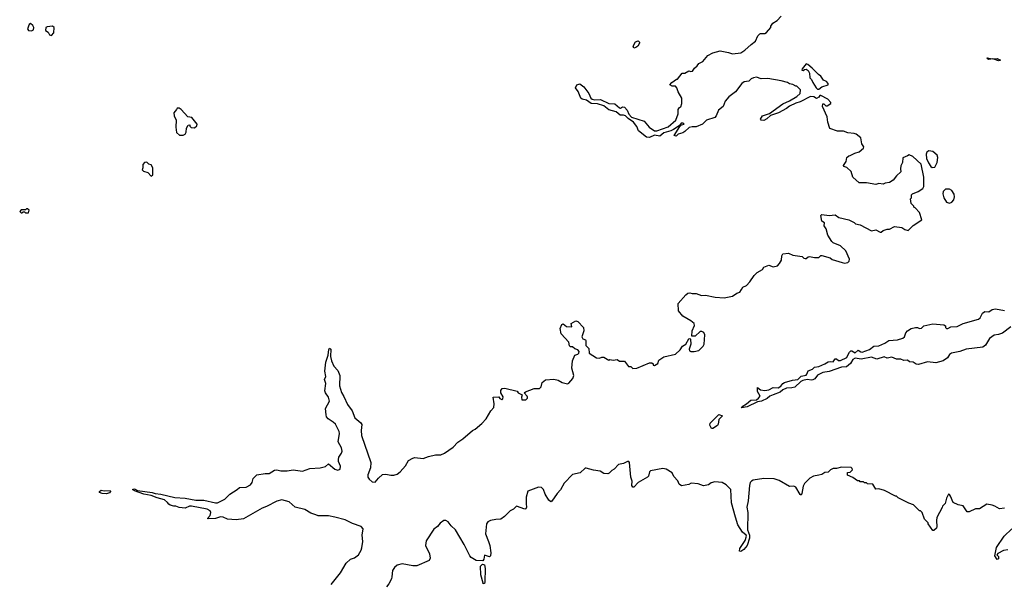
# Model space of a CAD drawing. Extents: x 2386897 to 2565480, y 579156 to 761880.
# Tile 145 of 191: x 2504510 to 2513992, y 658611 to 664052. Entities that reach past the tile are written whole.
import ezdxf

# ---------------------------------------------------------------- set-up
doc = ezdxf.new("R2010")
doc.units = 0

msp = doc.modelspace()

# ---------------------------------------------------------------- linework, layer by layer
at = {"layer": '0CON10XD'}
for points in [[(2510665, 660770), (2510715, 660802.5), (2510825, 660828.8), (2510869.7, 660870.3), (2510894, 660905), (2510924.3, 660925.7), (2510955, 660977.5), (2510965, 660980), (2510970, 660975), (2510972, 660925), (2510956.4, 660876.4), (2510961.2, 660861.2), (2510973.6, 660853.6), (2511005, 660853.3), (2511050, 660865), (2511093, 660907), (2511102.5, 660925), (2511107.5, 661015), (2511099.3, 661039.3), (2511078.3, 661048.3), (2511065, 661046.7), (2511015, 661002), (2510982.5, 661002.5), (2510985, 661052.5), (2511010, 661105), (2511005, 661123.3), (2510975, 661150.6), (2510895.7, 661195.7), (2510854, 661245), (2510853, 661317), (2510925, 661401.2), (2510945, 661416.7), (2510965, 661420), (2510985, 661413.3), (2511025, 661413.3), (2511075, 661393.3), (2511115, 661396.2), (2511207, 661377), (2511295, 661373.3), (2511373.6, 661386.4), (2511415, 661416.7), (2511445, 661426.7), (2511463, 661453), (2511475, 661473.3), (2511508.3, 661491.7), (2511542.5, 661525), (2511585, 661587.5), (2511612.5, 661615), (2511662.5, 661645), (2511675, 661667.5), (2511725, 661686.2), (2511765, 661670), (2511809.3, 661680.7), (2511828.8, 661701.2), (2511847.5, 661735), (2511848.8, 661775), (2511860, 661795), (2511915, 661802), (2511955, 661782.5), (2512045, 661770), (2512063, 661753), (2512075, 661750), (2512085, 661750), (2512103, 661767), (2512115, 661770), (2512165, 661760), (2512205, 661760), (2512225, 661780), (2512235, 661780), (2512317, 661757), (2512335, 661742.5), (2512430.7, 661710.7), (2512455, 661706.7), (2512485, 661712.5), (2512497.5, 661725), (2512502.5, 661745), (2512467.5, 661825), (2512415, 661872.5), (2512345, 661902.5), (2512332.5, 661915), (2512293.3, 661975), (2512277.5, 662035), (2512257.5, 662065), (2512260, 662095), (2512235, 662110), (2512224.1, 662165.9), (2512236.4, 662173.6), (2512305, 662166), (2512365, 662172), (2512397.5, 662145), (2512495, 662122), (2512546, 662096), (2512560, 662085), (2512603.6, 662073.6), (2512715, 662017.5), (2512755, 662027.5), (2512797, 662003), (2512807, 662003), (2512825, 662020), (2512865, 662032.5), (2512887, 662033), (2512935, 662057.5), (2513005, 662050), (2513035, 662030), (2513065, 662020), (2513115, 662070), (2513197, 662123), (2513176.7, 662195), (2513135, 662240), (2513120, 662245), (2513120, 662255), (2513095, 662280), (2513090, 662325), (2513100, 662335), (2513100, 662365), (2513107, 662373), (2513163.6, 662396.4), (2513207.5, 662425), (2513217.5, 662445), (2513216.7, 662535), (2513190.7, 662660.7), (2513110, 662735), (2513075, 662750), (2513061.7, 662738.3), (2513015, 662720), (2513012.5, 662675), (2512997.5, 662645), (2512992.5, 662615), (2512997.5, 662585), (2512953.6, 662546.4), (2512923, 662507), (2512887, 662483), (2512843.6, 662476.4), (2512825, 662467.5), (2512785, 662472.5), (2512755, 662463.3), (2512665, 662480), (2512595, 662480), (2512532.5, 662535), (2512517.5, 662587.5), (2512476.1, 662626.1), (2512446.1, 662636.1), (2512445, 662647.5), (2512470, 662685), (2512477.5, 662722.5), (2512495, 662740), (2512506.7, 662743.3), (2512553, 662767), (2512595, 662780), (2512637, 662813), (2512640, 662825), (2512620, 662855), (2512611.7, 662911.7), (2512565, 662950), (2512546.4, 662956.4), (2512485, 662960), (2512445, 662977.5), (2512385, 662978), (2512312.3, 663002.3), (2512292.5, 663065), (2512286.7, 663115), (2512240, 663215), (2512245, 663240), (2512255, 663240), (2512273, 663223), (2512285, 663222.5), (2512322.5, 663245), (2512322.5, 663255), (2512292.5, 663285), (2512225, 663322.5), (2512215, 663320), (2512206.4, 663303.6), (2512185, 663292.5), (2512157, 663307), (2512125, 663312.5), (2512025, 663258.8), (2511985, 663247.5), (2511925, 663219.2), (2511893.8, 663195), (2511816.7, 663155), (2511741.2, 663128.8), (2511706.7, 663095), (2511675, 663080.8), (2511652, 663082), (2511643.3, 663093.3), (2511664.4, 663125.6), (2511730.7, 663149.3), (2511858.5, 663241.5), (2511925, 663269.2), (2511995, 663311.2), (2512025, 663340), (2512030, 663375), (2511995, 663410), (2511985, 663410), (2511957, 663427), (2511925, 663432.5), (2511905, 663447.5), (2511845, 663463.3), (2511715, 663483.8), (2511651.7, 663481.7), (2511605, 663496.7), (2511577, 663493), (2511555, 663482.5), (2511530.7, 663459.3), (2511488.3, 663451.7), (2511464, 663436), (2511403.3, 663355), (2511340.7, 663309.3), (2511303.9, 663266.1), (2511284.1, 663215.9), (2511239.5, 663180.5), (2511218.8, 663125), (2511205, 663110), (2511125, 663082.5), (2511085, 663043.8), (2511025, 663020), (2510985, 663020), (2510958.3, 663011.7), (2510916.1, 662973.9), (2510895, 662961.2), (2510850, 662950), (2510831.7, 662928.3), (2510813.6, 662936.4), (2510867.5, 663022.5), (2510882.5, 663037.5), (2510910, 663045), (2510900, 663055), (2510880, 663055), (2510861.7, 663028.3), (2510806.5, 662993.5), (2510780.8, 662979.2), (2510715, 662960), (2510675, 662930.9), (2510625, 662940), (2510575, 662918.1), (2510545, 662919.2), (2510469.4, 662979.4), (2510455, 663022), (2510420.6, 663065), (2510369.7, 663099.7), (2510345.5, 663125.5), (2510325, 663132.7), (2510292.7, 663132.7), (2510255.4, 663165.4), (2510184.5, 663184.5), (2510135, 663221.1), (2510075, 663241.5), (2510015, 663243.3), (2509967.6, 663277.6), (2509925.5, 663285.5), (2509914.5, 663294.5), (2509889.1, 663359.1), (2509862.2, 663395), (2509874.4, 663425), (2509905, 663432.5), (2509944.3, 663405), (2509991.8, 663341.8), (2510011.4, 663295), (2510023.8, 663285), (2510045, 663280), (2510102.1, 663282.1), (2510185, 663244.4), (2510240.5, 663240.5), (2510285, 663201.2), (2510295, 663200), (2510315, 663212.5), (2510335, 663210), (2510360.7, 663180.7), (2510375, 663140), (2510402.2, 663112.2), (2510522.5, 663072.5), (2510572.2, 663015), (2510625, 662981.2), (2510645, 662981.8), (2510755, 663020.8), (2510827.5, 663085), (2510850, 663145), (2510852.5, 663185), (2510863.6, 663206.4), (2510877, 663213), (2510886.7, 663245), (2510886.7, 663295), (2510852.5, 663355), (2510840, 663395), (2510825, 663412.5), (2510795, 663410), (2510772.5, 663422.5), (2510790, 663445), (2510835, 663480), (2510845, 663480), (2510890, 663535), (2510915, 663537.5), (2510955, 663560), (2510975, 663552.5), (2510990, 663555), (2511007.5, 663585), (2511033.9, 663606.1), (2511050.5, 663629.5), (2511090.5, 663649.5), (2511137.5, 663705), (2511186.4, 663733.6), (2511255, 663751.2), (2511336.4, 663736.4), (2511375, 663723.3), (2511456.4, 663733.6), (2511493, 663757), (2511555, 663813.3), (2511597.5, 663845), (2511617.5, 663895), (2511637.5, 663915), (2511645, 663920), (2511685, 663917.5), (2511703, 663927), (2511742.5, 663975), (2511745, 663990), (2511762.3, 664017.7), (2511805, 664043.3), (2511845, 664086.2)], [(2504625, 663942.9), (2504642.5, 663955), (2504645.5, 663975), (2504635, 663996.2), (2504615, 664013.3), (2504600, 664005), (2504586.2, 663965), (2504595.9, 663945.9), (2504625, 663942.9)], [(2504815, 663900), (2504838.6, 663925), (2504842, 663975), (2504825, 663990), (2504775, 663983.8), (2504763.3, 663975), (2504758.3, 663948.3), (2504782.7, 663932.7), (2504796.2, 663905), (2504815, 663900)], [(2510425, 663777.5), (2510416.7, 663795), (2510440.3, 663839.7), (2510465, 663847.5), (2510480, 663835), (2510480, 663825), (2510463.9, 663796.1), (2510445, 663783.8), (2510425, 663777.5)], [(2513935, 663656), (2513883, 663673), (2513845, 663668.8), (2513831.2, 663675), (2513827.5, 663685), (2513875.9, 663675.9), (2513925, 663677.8), (2513955, 663662.5), (2513935, 663656)], [(2512205, 663382), (2512236.1, 663403.9), (2512295, 663422.5), (2512297, 663437), (2512280, 663455), (2512250.5, 663470.5), (2512225.9, 663505.9), (2512202.3, 663522.3), (2512142.5, 663585), (2512100.7, 663620.7), (2512085, 663626.7), (2512045, 663577.5), (2512042.5, 663565), (2512055, 663562.5), (2512067.5, 663572.5), (2512085, 663573.8), (2512105, 663563.3), (2512116.2, 663535), (2512120.8, 663490.8), (2512135.8, 663475.8), (2512148, 663445), (2512180.8, 663395), (2512195, 663382.5), (2512205, 663382)], [(2506048.3, 662938.3), (2506085, 662940), (2506105, 662950), (2506113, 662967), (2506117.5, 663005), (2506133.6, 663036.4), (2506148.3, 663038.3), (2506150, 663025), (2506163, 663013), (2506195, 663010), (2506215, 663030), (2506220, 663045), (2506168.3, 663108.3), (2506130, 663115), (2506066.4, 663186.4), (2506045, 663200), (2506025, 663200), (2506020, 663185), (2505993.3, 663155), (2505998.8, 663125), (2506017.5, 663085), (2506012.5, 663015), (2506020, 662965), (2506048.3, 662938.3)], [(2513298.3, 662628.3), (2513325, 662630), (2513346.7, 662675), (2513352.5, 662725), (2513346.7, 662745), (2513305, 662782.5), (2513265, 662787.5), (2513247.5, 662775), (2513240, 662755), (2513244.2, 662714.2), (2513261.7, 662671.7), (2513285, 662637.5), (2513298.3, 662628.3)], [(2505775, 662542.5), (2505791.7, 662558.3), (2505792.5, 662625), (2505775, 662652.5), (2505755, 662660), (2505735, 662677.5), (2505713, 662677), (2505697.5, 662655), (2505697.5, 662625), (2505690, 662605), (2505703, 662593), (2505745, 662580), (2505775, 662542.5)], [(2513465, 662282.5), (2513486.4, 662293.6), (2513507.5, 662315), (2513513.3, 662345), (2513509.3, 662369.3), (2513487, 662407), (2513465, 662420), (2513425, 662420), (2513403.6, 662396.4), (2513400, 662375), (2513408.8, 662335), (2513435, 662292.5), (2513465, 662282.5)], [(2504595, 662190), (2504600, 662215), (2504585, 662230), (2504575, 662230), (2504565, 662220), (2504525, 662220), (2504510, 662205), (2504525, 662190), (2504535, 662190), (2504545, 662200), (2504555, 662200), (2504565, 662190), (2504595, 662190)], [(2514055, 661091.1), (2513975, 661032.7), (2513935, 661018.6), (2513895, 661012.9), (2513849.4, 660980.6), (2513810.6, 660915), (2513785, 660896.9), (2513625, 660876), (2513565, 660853.1), (2513485, 660838.9), (2513465.7, 660825), (2513445.6, 660795), (2513405, 660764.4), (2513333.9, 660746.1), (2513253.9, 660756.1), (2513165, 660728.8), (2513145, 660731.2), (2513115, 660752.5), (2513080, 660755), (2513061.7, 660771.7), (2513025, 660767.5), (2512995, 660780), (2512955, 660781.2), (2512910.7, 660800.7), (2512865, 660792), (2512835, 660802.5), (2512765, 660780), (2512715, 660800), (2512615, 660781.2), (2512555, 660790.6), (2512535, 660777.5), (2512510.6, 660739.4), (2512471.7, 660708.3), (2512425, 660702.5), (2512305, 660662.5), (2512245, 660652.5), (2512195, 660626), (2512168.1, 660591.9), (2512149.4, 660580.6), (2512135, 660577.5), (2512095, 660584.3), (2512053.3, 660575), (2512033.8, 660566.2), (2511975, 660512.5), (2511945, 660504.3), (2511895, 660502.5), (2511860, 660485), (2511835, 660462.9), (2511765, 660436.5), (2511735, 660425.6), (2511707.1, 660402.9), (2511655, 660376.9), (2511615, 660369.2), (2511515, 660322.2), (2511462.7, 660312.7), (2511466.7, 660325), (2511511.2, 660348.8), (2511552, 660385), (2511605, 660388.5), (2511626.6, 660403.4), (2511642, 660425), (2511615, 660470), (2511615, 660507.5), (2511644.5, 660484.5), (2511685, 660478.9), (2511725, 660484.4), (2511765, 660506.7), (2511815.4, 660504.6), (2511840.2, 660519.8), (2511858, 660545), (2511874.5, 660555.5), (2511951.7, 660578.3), (2512004.7, 660585.3), (2512035, 660618.5), (2512083.3, 660626.7), (2512092.2, 660635), (2512105, 660668.8), (2512144.1, 660685.9), (2512165.8, 660704.2), (2512205, 660710), (2512265, 660734.2), (2512295.8, 660754.2), (2512315, 660759.2), (2512345, 660756), (2512365, 660782.5), (2512375, 660783.3), (2512395, 660768.1), (2512415, 660769.4), (2512475, 660795.7), (2512487.8, 660825), (2512500.2, 660849.8), (2512515, 660862), (2512525, 660862), (2512555, 660843.3), (2512585, 660868.8), (2512610.6, 660850.6), (2512625, 660849.1), (2512695, 660874.6), (2512735, 660904.5), (2512785, 660910.4), (2512842, 660935), (2512880.6, 660959.4), (2512965, 660967.9), (2513016.2, 660983.8), (2513031.4, 660995), (2513044.4, 661035.6), (2513058.8, 661055), (2513094.3, 661075.7), (2513136.1, 661086.1), (2513156.1, 661086.1), (2513175, 661077.5), (2513195, 661080), (2513218.3, 661101.7), (2513305, 661120.8), (2513410.5, 661110.5), (2513425, 661102.5), (2513427.5, 661085), (2513435, 661077.5), (2513447.5, 661075), (2513477.5, 661092.5), (2513537.5, 661095), (2513595, 661124), (2513744.2, 661165.8), (2513760.5, 661179.5), (2513784, 661225), (2513805, 661240), (2513845, 661236.2), (2513875, 661258), (2513907.3, 661267.3), (2513995, 661250)], [(2507508.9, 658611.1), (2507599.1, 658720.9), (2507654.2, 658815.8), (2507696, 658854), (2507735, 658868), (2507773.3, 658895), (2507799.5, 658940.5), (2507806.1, 658963.9), (2507813.3, 659025), (2507806.7, 659085), (2507817.5, 659145), (2507798.3, 659168.3), (2507715, 659198.8), (2507645, 659233.8), (2507545, 659260), (2507485, 659270.8), (2507385, 659272.2), (2507361.1, 659281.1), (2507315, 659296.7), (2507255, 659333.5), (2507164, 659355), (2507104.6, 659404.6), (2507035, 659424.5), (2506985, 659412.2), (2506888.5, 659361.5), (2506845, 659346), (2506665, 659243.9), (2506595, 659231.3), (2506510.7, 659240.7), (2506468, 659258), (2506445, 659260.5), (2506395, 659244), (2506325, 659243.3), (2506320, 659245), (2506343.8, 659275), (2506350.8, 659305), (2506345, 659320), (2506316.7, 659335), (2506165, 659364), (2506145, 659363.3), (2506103.6, 659346.4), (2506045, 659350), (2506015, 659363.3), (2505995, 659363.3), (2505960, 659375), (2505945, 659382.5), (2505935, 659400), (2505903.3, 659425), (2505832.5, 659445), (2505776.6, 659466.6), (2505705, 659478.9), (2505615, 659511.1), (2505598, 659525), (2505615, 659531.9), (2505645, 659516.5), (2505785, 659496.7), (2505815, 659485.4), (2505869.2, 659479.2), (2506005, 659447.7), (2506105, 659440), (2506205, 659422.5), (2506285, 659423.1), (2506395, 659396), (2506415, 659398), (2506485, 659430.6), (2506535, 659478.8), (2506605.8, 659524.2), (2506626, 659544), (2506692.2, 659547.8), (2506731.4, 659568.6), (2506748.8, 659591.2), (2506757.7, 659632.3), (2506792.5, 659665), (2506875, 659679.2), (2506911.7, 659678.3), (2506965, 659711.4), (2506985, 659714.4), (2507025, 659704.6), (2507085, 659703.3), (2507145, 659714.5), (2507235, 659700.6), (2507305, 659726.4), (2507405, 659732.2), (2507454.1, 659745.9), (2507485, 659773.3), (2507545, 659721.2), (2507575, 659710), (2507595, 659720), (2507600.7, 659750.7), (2507581.2, 659795), (2507580, 659815), (2507584.4, 659835.6), (2507610, 659875), (2507616, 659895), (2507608, 659925), (2507575.8, 659985), (2507590.6, 660065), (2507588.1, 660085), (2507550.6, 660155), (2507530, 660175), (2507480.8, 660205), (2507464.4, 660225), (2507460, 660245), (2507456, 660305), (2507494.3, 660375), (2507485.5, 660415.5), (2507454, 660455), (2507448.8, 660475), (2507458, 660545), (2507444, 660585), (2507457.5, 660615), (2507450, 660665), (2507456.8, 660753.2), (2507480, 660820), (2507486.7, 660875), (2507495, 660886.7), (2507505, 660877.5), (2507503.8, 660805), (2507513.6, 660763.6), (2507535, 660712.5), (2507572.7, 660672.7), (2507592, 660625), (2507591.2, 660525), (2507609.1, 660459.1), (2507632.6, 660422.6), (2507665.7, 660345), (2507712.7, 660282.7), (2507736.8, 660216.8), (2507796.6, 660166.6), (2507805, 660152.5), (2507797.8, 660095), (2507802.9, 660045), (2507890.5, 659785), (2507887.5, 659735), (2507862.2, 659665), (2507863.3, 659645), (2507874.4, 659625), (2507905, 659598.6), (2507935, 659594.3), (2507966.7, 659635), (2508005, 659670), (2508035, 659673.3), (2508085, 659662), (2508112.7, 659662.7), (2508145, 659674), (2508175, 659696), (2508225.6, 659754.4), (2508255.4, 659804.6), (2508295, 659827.5), (2508315, 659833.5), (2508395, 659823.1), (2508446.7, 659843.3), (2508515, 659857.8), (2508565, 659859.5), (2508602, 659875), (2508685, 659933.8), (2508728.3, 659981.7), (2508776.4, 660013.6), (2508870, 660095), (2508895, 660107.5), (2508959.3, 660160.7), (2509003, 660207), (2509047, 660283), (2509076.4, 660313.6), (2509078.3, 660351.7), (2509070, 660415), (2509125, 660417.5), (2509135, 660402.5), (2509153.6, 660393.6), (2509163, 660397), (2509166.4, 660416.4), (2509143.8, 660455), (2509145, 660480), (2509155, 660496.7), (2509181.7, 660501.7), (2509301.7, 660471.7), (2509310, 660455), (2509348.3, 660438.3), (2509342.5, 660415), (2509345, 660390), (2509385, 660390), (2509400, 660405), (2509400, 660415), (2509397.5, 660425), (2509370, 660455), (2509380, 660465), (2509465, 660497.5), (2509515, 660497.5), (2509532.5, 660515), (2509543, 660557), (2509575, 660582.5), (2509655, 660586.7), (2509695, 660577.5), (2509735, 660557.5), (2509785, 660542.5), (2509799.3, 660550.7), (2509837.5, 660595), (2509846.7, 660625), (2509827.5, 660695), (2509833.3, 660765), (2509855, 660820), (2509885, 660830), (2509895, 660840), (2509897.5, 660855), (2509885, 660870), (2509855, 660880), (2509835, 660900), (2509815, 660900), (2509805, 660910), (2509797.5, 660945), (2509723.8, 661025), (2509713.8, 661075), (2509730, 661115), (2509745, 661120), (2509775, 661096.7), (2509828.3, 661091.7), (2509822.5, 661125), (2509865, 661151.2), (2509886.7, 661145), (2509941.2, 661085), (2509943.3, 661055), (2509923.3, 660995), (2509935, 660977.5), (2509958.3, 660968.3), (2509961.7, 660961.7), (2509963.6, 660913.6), (2509990, 660885), (2509995, 660840), (2510065, 660792.5), (2510095, 660790), (2510115, 660800), (2510135, 660800), (2510185, 660772.5), (2510195, 660777.5), (2510225, 660772.5), (2510265, 660777.5), (2510285, 660760), (2510335, 660760), (2510371.7, 660711.7), (2510395, 660710), (2510415, 660690), (2510455, 660692.5), (2510577, 660747), (2510597, 660747), (2510610, 660735), (2510611.7, 660721.7), (2510625, 660720), (2510655, 660740), (2510665, 660770)], [(2511185, 660112.5), (2511173.5, 660113.5), (2511156.7, 660145), (2511160, 660165), (2511242.4, 660247.6), (2511277.5, 660235), (2511241.9, 660198.1), (2511237.1, 660155), (2511229.3, 660140.7), (2511185, 660112.5)], [(2511402.1, 659257.9), (2511366.1, 659395), (2511357.2, 659525), (2511315, 659571.2), (2511275, 659592.2), (2511205, 659599.6), (2511170.8, 659589.2), (2511145, 659570.8), (2511095, 659560.8), (2511045, 659580), (2510977, 659587), (2510955, 659573.3), (2510885, 659558.8), (2510861.2, 659575), (2510848, 659608), (2510811.1, 659651.1), (2510795, 659685.8), (2510735, 659722.5), (2510705, 659728), (2510585, 659703.3), (2510576.1, 659693.9), (2510566.2, 659655), (2510556.2, 659645), (2510465, 659592), (2510425, 659546.2), (2510415, 659548.8), (2510406, 659565), (2510407.5, 659605), (2510394.3, 659645), (2510383.3, 659785), (2510375, 659793.3), (2510365, 659793.3), (2510324.4, 659775.6), (2510275.7, 659764.3), (2510235, 659720), (2510211.2, 659708.8), (2510188.3, 659681.7), (2510174.3, 659675.7), (2510135, 659678), (2510101.2, 659701.2), (2510035, 659710), (2509965, 659732), (2509955, 659730), (2509906.2, 659685), (2509835, 659668.5), (2509752.5, 659585), (2509717.9, 659522.1), (2509685, 659487.5), (2509635, 659412.5), (2509625, 659406.7), (2509605, 659423.8), (2509570.5, 659480.5), (2509555.4, 659525.4), (2509533.8, 659545), (2509505, 659547.7), (2509405, 659508.8), (2509388.6, 659451.4), (2509386.2, 659386.2), (2509392, 659355), (2509385, 659340), (2509375, 659336.7), (2509295, 659363.3), (2509264.1, 659335.9), (2509235, 659320), (2509180, 659265), (2509145, 659240), (2509095, 659237.5), (2509045, 659227.5), (2509020, 659215), (2509007, 659193), (2508996.4, 659096.4), (2509026.2, 659025), (2509036.2, 658985), (2509048.6, 658915), (2509045.6, 658884.4), (2509034, 658876), (2508985, 658891.2), (2508980, 658855), (2508971.2, 658838.8), (2508905, 658840.8), (2508858.5, 658868.5), (2508845.4, 658885.4), (2508791.2, 658995), (2508705.8, 659135.8), (2508664.3, 659174.3), (2508635, 659213.3), (2508615, 659226.2), (2508595, 659226.7), (2508560.7, 659199.3), (2508535, 659167.5), (2508497, 659143), (2508425, 659030), (2508417.5, 658985), (2508456.7, 658905), (2508462.5, 658865), (2508455, 658842.5), (2508335, 658788.8), (2508295, 658789.2), (2508192.1, 658807.9), (2508146.7, 658795), (2508120, 658775), (2508101.2, 658745), (2508093.9, 658683.9), (2508091.2, 658665), (2508066.2, 658615), (2508044.2, 658585.8)], [(2513993.6, 659343.6), (2513945, 659340), (2513902.5, 659365), (2513874, 659374), (2513825, 659382.5), (2513755, 659337.5), (2513715, 659338), (2513655, 659311.2), (2513635, 659311.2), (2513597, 659367), (2513548.3, 659378.3), (2513500.3, 659400.3), (2513475, 659461.2), (2513465, 659476.2), (2513455, 659480), (2513435, 659441.2), (2513421.4, 659388.6), (2513397.5, 659365), (2513395, 659350), (2513344, 659255), (2513338.8, 659225), (2513343.6, 659166.4), (2513338.8, 659151.2), (2513315, 659130), (2513305, 659130), (2513260, 659195), (2513260, 659205), (2513225, 659240), (2513200, 659305), (2513185, 659320), (2513175, 659320), (2513117, 659377), (2513073.3, 659393.3), (2512970, 659445), (2512955, 659460), (2512945, 659460), (2512840, 659515), (2512785, 659530), (2512755, 659527.5), (2512725, 659577.5), (2512675, 659580), (2512665, 659590), (2512645, 659590), (2512635, 659600), (2512605, 659600), (2512597, 659607), (2512578.3, 659608.3), (2512535, 659640), (2512481.7, 659661.7), (2512481.7, 659688.3), (2512508.3, 659691.7), (2512530, 659715), (2512528.3, 659728.3), (2512517, 659737), (2512425, 659740), (2512375, 659727.5), (2512345, 659727.5), (2512320, 659715), (2512297.5, 659692.5), (2512265, 659690), (2512235, 659670), (2512206.4, 659663.6), (2512155, 659652.5), (2512120, 659635), (2512067, 659583), (2512053.9, 659556.1), (2512043.8, 659485), (2512035, 659471.2), (2512025, 659476.7), (2511985, 659547.5), (2511965, 659557.5), (2511925, 659552.5), (2511825, 659612.5), (2511776.4, 659626.4), (2511675, 659630), (2511575, 659616), (2511556.7, 659605), (2511546, 659594), (2511538.6, 659565), (2511526.7, 659415), (2511514.3, 659355), (2511522.9, 659305), (2511518.6, 659135), (2511540, 659085), (2511538.6, 659055), (2511517.5, 658985), (2511485, 658948), (2511455, 658928.8), (2511442, 658932), (2511445, 658956.2), (2511497.5, 659035), (2511509.2, 659075), (2511505.6, 659085.6), (2511471.4, 659115), (2511426.9, 659185), (2511402.1, 659257.9)], [(2505345, 659484.4), (2505305, 659485.7), (2505278.8, 659495), (2505279.2, 659505), (2505295, 659518.1), (2505325, 659511.9), (2505380, 659515), (2505384.2, 659505), (2505375, 659494.4), (2505345, 659484.4)], [(2514025, 658943.3), (2513985, 658937.5), (2513930.7, 658909.3), (2513920, 658895), (2513935, 658880), (2513937, 658857), (2513925, 658850), (2513900, 658885), (2513916.7, 658965), (2513990, 659075), (2514065, 659147.5)], [(2508975, 658616.7), (2508972.2, 658622.2), (2508951.7, 658701.7), (2508947.5, 658785), (2508966.4, 658806.4), (2508985, 658798.8), (2508994.4, 658765), (2508991.1, 658635), (2508985, 658620), (2508975, 658616.7)]]:
    msp.add_lwpolyline(points, dxfattribs=at)

doc.saveas('drawing.dxf')
